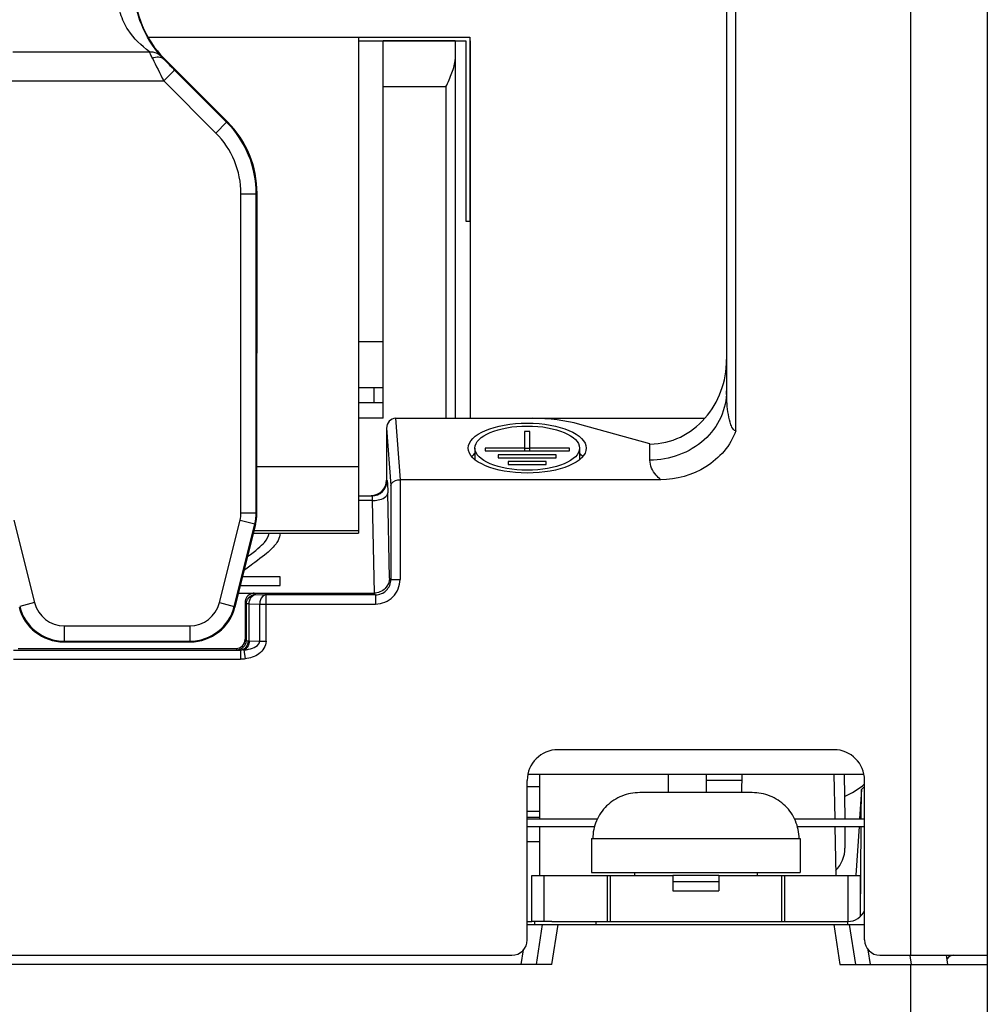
# Model space of a CAD drawing. Header units: millimetres. Extents: x 88 to 1193, y 471 to 1243.
# Tile 21 of 47: x 270 to 302, y 831 to 863. Entities that reach past the tile are written whole.
import ezdxf

# ---------------------------------------------------------------- set-up
doc = ezdxf.new("R2010")
doc.units = ezdxf.units.MM
doc.header["$LTSCALE"] = 20
doc.layers.get('0').update_dxf_attribs({"linetype": 'CONTINUOUS'})
for name, color, linetype in [('07_ALL_FEATURES', 7, 'CONTINUOUS'), ('7_ALL_FEATURES', 7, 'CONTINUOUS'), ('ALL-PRT', 7, 'CONTINUOUS')]:
    doc.layers.add(name, color=color, linetype=linetype)

msp = doc.modelspace()

# ---------------------------------------------------------------- linework, layer by layer
at = {"color": 0, "linetype": 'Continuous'}
for p, q in [((284.412, 862.617), (282.062, 862.617)), ((282.062, 850.317), (282.062, 862.617)), ((284.412, 862.617), (284.412, 850.317)), ((284.887, 862.617), (284.912, 862.617)), ((284.912, 850.317), (284.912, 862.617)), ((284.112, 861.117), (282.062, 861.117)), ((284.112, 861.117), (284.112, 850.317)), ((281.262, 852.817), (282.062, 852.817)), ((281.262, 851.317), (282.062, 851.317)), ((282.062, 850.817), (281.262, 850.817)), ((282.062, 850.317), (281.262, 850.317)), ((294.095, 838.117), (290.429, 838.117)), ((288.862, 836.617), (295.662, 836.617)), ((288.862, 836.617), (288.862, 835.517)), ((295.662, 836.617), (295.662, 835.517)), ((288.862, 835.517), (295.662, 835.517)), ((290.262, 835.517), (290.262, 835.417)), ((293.012, 835.417), (291.512, 835.417)), ((291.512, 835.417), (291.512, 834.917)), ((293.012, 835.417), (293.012, 834.917)), ((294.262, 835.517), (294.262, 835.417)), ((291.512, 834.917), (293.012, 834.917))]:
    msp.add_line(p, q, dxfattribs=at)
for points, knots in [([(284.112, 861.117), (284.147, 861.194), (284.215, 861.347), (284.31, 861.574), (284.384, 861.795), (284.412, 861.945), (284.412, 862.017)], [0, 0, 0, 0, 0.265906, 0.526165, 0.773865, 1, 1, 1, 1]), ([(290.429, 838.117), (290.232, 838.117), (289.833, 838.043), (289.324, 837.713), (288.98, 837.213), (288.899, 836.814), (288.899, 836.617)], [0, 0, 0, 0, 0.250099, 0.500105, 0.750063, 1, 1, 1, 1]), ([(295.625, 836.617), (295.625, 836.814), (295.545, 837.213), (295.201, 837.713), (294.692, 838.043), (294.293, 838.117), (294.095, 838.117)], [0, 0, 0, 0, 0.249939, 0.499897, 0.749903, 1, 1, 1, 1])]:
    msp.add_open_spline(points, degree=3, knots=knots, dxfattribs=at)
at = {"layer": '07_ALL_FEATURES', "color": 0, "linetype": 'Continuous'}
for p, q in [((301.762, 890.31), (301.762, 827.126)), ((299.262, 890.017), (299.262, 832.817)), ((293.562, 849.91), (293.562, 869.717)), ((293.262, 869.417), (293.262, 851.216)), ((274.394, 862.742), (284.887, 862.742)), ((281.262, 862.742), (281.262, 846.569)), ((281.262, 862.617), (284.762, 862.617)), ((284.762, 862.617), (284.762, 856.742)), ((284.887, 862.742), (284.887, 856.742)), ((269.991, 862.263), (274.446, 862.263)), ((274.921, 862.048), (274.897, 862.038)), ((274.921, 862.048), (276.987, 859.98)), ((274.909, 861.314), (275.262, 861.668)), ((276.961, 859.969), (275.262, 861.668)), ((269.497, 861.314), (274.909, 861.314)), ((276.607, 859.616), (274.909, 861.314)), ((276.607, 859.616), (276.961, 859.969)), ((276.987, 859.98), (276.961, 859.969)), ((277.427, 857.636), (277.927, 857.636)), ((277.427, 847.238), (277.427, 857.636)), ((277.953, 857.647), (277.927, 857.636)), ((277.927, 847.238), (277.927, 857.636)), ((277.95, 847.215), (277.953, 857.647)), ((284.762, 856.742), (284.887, 856.742)), ((282.471, 850.317), (292.554, 850.317)), ((282.471, 850.317), (282.621, 848.317)), ((290.762, 849.483), (288.472, 850.12)), ((282.175, 849.991), (282.315, 848.126)), ((282.175, 849.991), (282.175, 848.303)), ((286.852, 849.886), (286.672, 849.886)), ((286.672, 849.886), (286.672, 849.253)), ((286.852, 849.253), (286.852, 849.886)), ((290.762, 848.95), (290.762, 849.483)), ((285.057, 849.346), (285.057, 848.97)), ((286.672, 849.346), (285.387, 849.346)), ((285.387, 849.346), (285.387, 849.253)), ((285.387, 849.253), (288.137, 849.253)), ((286.852, 849.335), (286.672, 849.335)), ((288.137, 849.346), (286.852, 849.346)), ((288.137, 849.253), (288.137, 849.346)), ((288.467, 849.346), (288.467, 848.97)), ((287.707, 849.126), (285.817, 849.126)), ((285.817, 849.126), (285.817, 849.033)), ((285.817, 849.033), (287.707, 849.033)), ((287.382, 848.906), (286.142, 848.906)), ((286.142, 848.906), (286.142, 848.813)), ((286.142, 848.813), (287.382, 848.813)), ((287.382, 848.813), (287.382, 848.906)), ((287.707, 849.033), (287.707, 849.126)), ((277.95, 848.742), (281.262, 848.742)), ((282.175, 848.303), (282.193, 848.285)), ((282.615, 848.317), (282.615, 845.064)), ((291.113, 848.317), (282.621, 848.317)), ((282.272, 845.107), (282.216, 847.886)), ((282.315, 848.126), (282.315, 845.064)), ((281.693, 847.785), (281.262, 847.785)), ((281.716, 847.636), (281.262, 847.636)), ((281.676, 847.803), (281.693, 847.785)), ((281.777, 844.617), (281.716, 847.636)), ((277.427, 847.238), (277.927, 847.238)), ((277.927, 847.238), (277.95, 847.215)), ((270.027, 846.995), (270.699, 844.31)), ((276.726, 844.31), (277.398, 846.995)), ((277.398, 846.995), (277.883, 846.874)), ((277.211, 844.188), (277.883, 846.874)), ((277.905, 846.851), (277.233, 844.167)), ((277.834, 846.569), (281.262, 846.569)), ((277.856, 846.658), (281.262, 846.658)), ((277.883, 846.874), (277.905, 846.851)), ((278.708, 845.15), (277.479, 845.15)), ((278.708, 844.864), (278.708, 845.15)), ((282.315, 845.064), (282.272, 845.107)), ((282.315, 845.064), (282.615, 845.064)), ((277.407, 844.864), (278.708, 844.864)), ((277.346, 844.617), (281.777, 844.617)), ((277.604, 844.276), (277.562, 844.317)), ((277.562, 844.317), (277.562, 843.117)), ((277.903, 844.576), (277.862, 844.617)), ((277.903, 844.576), (278.246, 844.565)), ((281.815, 844.565), (278.246, 844.565)), ((278.246, 843.05), (278.246, 844.565)), ((281.815, 844.565), (281.763, 844.617)), ((281.815, 844.565), (281.815, 844.265)), ((270.699, 844.31), (270.214, 844.188)), ((276.726, 844.31), (277.211, 844.188)), ((277.233, 844.167), (277.211, 844.188)), ((277.695, 844.276), (277.604, 844.276)), ((277.604, 843.076), (277.604, 844.276)), ((277.695, 844.276), (278.038, 844.265)), ((277.695, 843.062), (277.695, 844.276)), ((278.038, 844.265), (281.815, 844.265)), ((278.038, 844.265), (278.038, 843.05)), ((271.669, 843.552), (275.756, 843.552)), ((271.669, 843.552), (271.669, 843.052)), ((275.756, 843.552), (275.756, 843.052)), ((271.669, 843.052), (271.647, 843.031)), ((271.669, 843.052), (275.756, 843.052)), ((275.777, 843.031), (275.756, 843.052)), ((277.562, 843.117), (277.604, 843.076)), ((277.661, 843.064), (277.695, 843.062)), ((277.695, 843.062), (278.038, 843.05)), ((278.038, 843.05), (278.246, 843.05)), ((270.007, 842.765), (277.418, 842.765)), ((270.162, 842.817), (277.263, 842.817)), ((271.647, 843.031), (275.777, 843.031)), ((277.263, 842.817), (277.304, 842.776)), ((277.418, 842.765), (277.418, 842.465)), ((277.525, 842.768), (277.564, 842.475)), ((270.007, 842.465), (277.418, 842.465)), ((296.762, 839.517), (287.762, 839.517)), ((286.783, 838.717), (297.741, 838.717)), ((287.162, 838.717), (287.162, 837.267)), ((291.362, 838.717), (291.362, 838.117)), ((293.762, 838.717), (293.752, 838.117)), ((296.762, 838.717), (296.788, 837.267)), ((297.1, 838.717), (297.112, 837.267)), ((286.762, 833.317), (286.762, 838.517)), ((292.612, 838.521), (293.759, 838.521)), ((297.762, 838.319), (297.66, 838.217)), ((297.762, 833.317), (297.762, 838.517)), ((297.66, 838.217), (297.597, 837.267)), ((297.651, 837.267), (297.66, 838.217)), ((286.762, 837.517), (287.162, 837.517)), ((286.762, 837.267), (289.05, 837.267)), ((286.764, 837.322), (286.986, 837.322)), ((286.986, 837.322), (287.165, 837.322)), ((295.475, 837.267), (297.762, 837.267)), ((286.762, 837.017), (288.955, 837.017)), ((287.162, 837.017), (287.162, 835.417)), ((295.57, 837.017), (297.762, 837.017)), ((296.792, 837.013), (296.82, 835.417)), ((297.114, 837.017), (297.121, 836.307)), ((297.581, 837.017), (297.477, 835.426)), ((297.624, 834.082), (297.649, 837.017)), ((286.762, 836.526), (287.162, 836.526)), ((286.912, 835.417), (291.512, 835.417)), ((286.912, 833.917), (286.912, 835.417)), ((287.314, 833.917), (287.314, 835.417)), ((289.364, 835.417), (289.364, 833.917)), ((289.462, 835.417), (289.462, 833.917)), ((293.012, 835.417), (297.612, 835.417)), ((295.063, 833.917), (295.063, 835.417)), ((295.161, 833.917), (295.161, 835.417)), ((297.21, 835.417), (297.21, 833.917)), ((297.612, 835.417), (297.612, 834.072)), ((291.512, 835.217), (293.012, 835.217)), ((286.762, 833.917), (286.912, 833.917)), ((286.768, 833.817), (297.757, 833.817)), ((287.569, 833.917), (286.912, 833.917)), ((287.012, 833.817), (287.012, 833.917)), ((287.062, 832.517), (287.262, 833.817)), ((287.568, 832.517), (287.768, 833.817)), ((287.569, 833.917), (297.212, 833.917)), ((289.012, 833.817), (289.012, 833.917)), ((296.757, 833.817), (296.957, 832.517)), ((297.212, 833.817), (297.212, 833.917)), ((297.262, 833.817), (297.462, 832.517)), ((230.262, 832.817), (286.262, 832.817)), ((286.568, 832.517), (286.642, 832.995)), ((297.957, 832.517), (297.883, 832.995)), ((298.262, 832.817), (301.762, 832.817)), ((299.231, 832.812), (299.276, 832.517)), ((300.416, 832.817), (300.462, 832.517)), ((287.568, 832.517), (228.957, 832.517)), ((296.957, 832.517), (301.762, 832.517)), ((299.262, 832.517), (299.262, 826.14))]:
    msp.add_line(p, q, dxfattribs=at)
for centre, radius, start, end in [((353.383, 900.584), 87.752, 206.04551, 206.58385), ((274.628, 857.636), 3.3, 0.0009, 44.9991), ((274.628, 857.636), 2.8, 359.9998, 45.0002), ((281.692, 848.286), 0.5, 270.0842, 359.9158), ((276.424, 847.238), 1.004, 345.9903, 359.9739), ((276.422, 847.238), 1.506, 345.985, 359.968), ((281.816, 845.064), 0.799, 269.9943, 0.0057), ((281.816, 845.064), 0.499, 269.9264, 0.0736), ((277.903, 844.276), 0.299, 134.6772, 149.8207), ((278.464, 844.257), 0.426, 168.6947, 178.9654), ((271.669, 844.552), 1.5, 194.0412, 269.9955), ((271.669, 844.552), 1, 194.0359, 270.0036), ((275.756, 844.552), 1, 269.9964, 345.9641), ((275.756, 844.552), 1.5, 270.0045, 345.9588), ((277.303, 843.076), 0.3, 270.0665, 359.9335), ((287.762, 838.517), 1, 90, 180), ((296.762, 838.517), 1, 0, 90), ((297.212, 834.517), 0.6, 270, 336.5712), ((286.262, 833.317), 0.5, 270, 0), ((298.262, 833.317), 0.5, 180, 270), ((300.669, 832.567), 0.25, 90, 147.518)]:
    msp.add_arc(centre, radius, start, end, dxfattribs=at)
for centre, major_axis, ratio, start_param, end_param in [((277.256, 864.381), (2.334, 2.334), 0.999569, -3.927017, -3.141745), ((274.653, 857.646), (2.334, 2.334), 0.999569, -0.785424, -0.000152), ((290.762, 852.234), (0, 2.747), 0.909996, 3.940386, 4.712389), ((282.476, 849.986), (-0.025, 0.33), 0.905854, -0.067734, 1.488313), ((286.936, 848.918), (3, 0), 0.466308, 1.033074, 1.570796), ((286.762, 848.794), (1.925, 0), 0.422618, 2.665177, 2.792563), ((286.762, 848.794), (1.925, 0), 0.422618, 0.349041, 0.476416), ((281.675, 848.303), (-0.354, 0.354), 0.998783, 8.639989, 10.209567), ((276.45, 847.216), (1.5, 0), 0.999695, -0.245265, -0.000305), ((277.863, 844.317), (-0.212, 0.212), 0.998783, -0.51449, 0.784789), ((277.863, 844.317), (0.212, -0.212), 0.998783, 2.356803, 2.627103), ((271.647, 844.531), (1.5, 0), 0.999695, -2.896327, -1.570796), ((275.777, 844.531), (1.5, 0), 0.999695, -1.570796, -0.245265), ((277.262, 843.117), (0.212, -0.212), 0.998783, -0.784789, 0.784789), ((295.762, 840.079), (2.825, 0), 0.842128, -1.074599, -0.783572), ((295.762, 836.298), (1.358, 0), 0.842128, -0.680332, 0.007349)]:
    msp.add_ellipse(centre, major_axis=major_axis, ratio=ratio, start_param=start_param, end_param=end_param, dxfattribs=at)
for major_axis in [(1.925, 0), (1.705, 0)]:
    msp.add_ellipse((286.762, 849.346), major_axis=major_axis, ratio=0.422618, dxfattribs=at)
for points, knots in [([(274.813, 862.129), (274.558, 862.431), (274.109, 863.132), (273.954, 863.954), (273.936, 864.373)], [0, 0, 0, 0, 0.485152, 1, 1, 1, 1]), ([(274.446, 862.263), (274.182, 862.463), (273.788, 862.834), (273.496, 863.448), (273.444, 863.784), (273.436, 863.925)], [0, 0, 0, 0, 0.496061, 0.78918, 1, 1, 1, 1]), ([(274.446, 862.263), (274.481, 862.266), (274.614, 862.264), (274.746, 862.2), (274.813, 862.129)], [0, 0, 0, 0, 0.259461, 1, 1, 1, 1]), ([(274.543, 862.054), (274.533, 862.075), (274.499, 862.145), (274.467, 862.215), (274.446, 862.263)], [0, 0, 0, 0, 0.312644, 1, 1, 1, 1]), ([(274.543, 862.054), (274.606, 862.081), (274.728, 862.117), (274.857, 862.075), (274.897, 862.038)], [0, 0, 0, 0, 0.55893, 1, 1, 1, 1]), ([(274.897, 862.038), (274.888, 862.047), (274.859, 862.077), (274.831, 862.107), (274.813, 862.129)], [0, 0, 0, 0, 0.311597, 1, 1, 1, 1]), ([(275.262, 861.668), (275.23, 861.701), (275.107, 861.823), (274.985, 861.946), (274.897, 862.038)], [0, 0, 0, 0, 0.265749, 1, 1, 1, 1]), ([(293.262, 851.216), (293.262, 850.92), (293.126, 850.312), (292.376, 849.303), (291.392, 848.95), (290.762, 848.95)], [0, 0, 0, 0, 0.240657, 0.488178, 1, 1, 1, 1]), ([(293.562, 849.91), (293.505, 849.91), (293.426, 850.033), (293.358, 850.239), (293.279, 850.643), (293.262, 850.986), (293.262, 851.216)], [0, 0, 0, 0, 0.124813, 0.249612, 0.499907, 1, 1, 1, 1]), ([(290.775, 849.48), (291.11, 849.48), (291.787, 849.641), (292.332, 850.065), (292.554, 850.317)], [0, 0, 0, 0, 0.499725, 1, 1, 1, 1]), ([(293.562, 849.91), (293.396, 849.43), (292.661, 848.597), (291.624, 848.317), (291.113, 848.317)], [0, 0, 0, 0, 0.498443, 1, 1, 1, 1]), ([(291.113, 848.317), (291.058, 848.363), (290.882, 848.531), (290.762, 848.776), (290.762, 848.95)], [0, 0, 0, 0, 0.291295, 1, 1, 1, 1]), ([(282.193, 848.285), (282.201, 848.277), (282.198, 848.234), (282.21, 848.159), (282.212, 848.034), (282.215, 847.939), (282.216, 847.886)], [0, 0, 0, 0, 0.082956, 0.286446, 0.598957, 1, 1, 1, 1]), ([(282.315, 848.126), (282.316, 848.15), (282.364, 848.274), (282.518, 848.317), (282.621, 848.317)], [0, 0, 0, 0, 0.187074, 1, 1, 1, 1]), ([(281.716, 847.636), (281.779, 847.637), (281.958, 847.653), (282.208, 847.757), (282.216, 847.886)], [0, 0, 0, 0, 0.328226, 1, 1, 1, 1]), ([(281.693, 847.785), (281.707, 847.78), (281.704, 847.713), (281.714, 847.671), (281.716, 847.636)], [0, 0, 0, 0, 0.29333, 1, 1, 1, 1]), ([(282.272, 845.107), (282.27, 844.986), (282.161, 844.726), (281.896, 844.617), (281.763, 844.617)], [0, 0, 0, 0, 0.475598, 1, 1, 1, 1]), ([(277.695, 844.276), (277.696, 844.314), (277.71, 844.438), (277.814, 844.573), (277.903, 844.576)], [0, 0, 0, 0, 0.299728, 1, 1, 1, 1]), ([(278.246, 844.565), (278.224, 844.564), (278.119, 844.533), (278.062, 844.421), (278.046, 844.341)], [0, 0, 0, 0, 0.217205, 1, 1, 1, 1]), ([(277.661, 843.064), (277.659, 842.99), (277.618, 842.847), (277.482, 842.766), (277.418, 842.765)], [0, 0, 0, 0, 0.535995, 1, 1, 1, 1]), ([(277.695, 843.062), (277.694, 843.028), (277.681, 842.914), (277.604, 842.793), (277.525, 842.768)], [0, 0, 0, 0, 0.288611, 1, 1, 1, 1]), ([(277.525, 842.768), (277.577, 842.772), (277.762, 842.794), (278.041, 842.902), (278.038, 843.05)], [0, 0, 0, 0, 0.259314, 1, 1, 1, 1]), ([(278.246, 843.05), (278.247, 842.894), (278.035, 842.588), (277.722, 842.496), (277.564, 842.475)], [0, 0, 0, 0, 0.493397, 1, 1, 1, 1]), ([(277.604, 843.076), (277.604, 843.075), (277.622, 843.059), (277.648, 843.066), (277.67, 843.066)], [0, 0, 0, 0, 0.059836, 1, 1, 1, 1]), ([(277.304, 842.776), (277.312, 842.768), (277.356, 842.773), (277.39, 842.766), (277.418, 842.765)], [0, 0, 0, 0, 0.286102, 1, 1, 1, 1]), ([(300.458, 832.702), (300.457, 832.701), (300.453, 832.703), (300.451, 832.704), (300.448, 832.705)], [0, 0, 0, 0, 0.268156, 1, 1, 1, 1])]:
    msp.add_open_spline(points, degree=3, knots=knots, dxfattribs=at)
for points in [[(278.191, 846.273), (278.278, 846.375), (278.329, 846.474), (278.346, 846.569)], [(278.702, 846.569), (278.695, 846.491), (278.673, 846.414), (278.636, 846.339)], [(277.644, 845.811), (277.91, 846.002), (278.092, 846.157), (278.191, 846.273)], [(278.636, 846.339), (278.59, 846.245), (278.513, 846.146), (278.407, 846.043)], [(278.407, 846.043), (278.299, 845.939), (278.124, 845.797), (277.877, 845.616)], [(277.877, 845.616), (277.717, 845.499), (277.601, 845.411), (277.529, 845.353)], [(277.604, 844.276), (277.604, 844.328), (277.618, 844.382), (277.644, 844.427)], [(277.693, 844.489), (277.747, 844.543), (277.827, 844.576), (277.903, 844.576)], [(277.525, 842.768), (277.489, 842.766), (277.453, 842.764), (277.418, 842.765)], [(277.564, 842.475), (277.515, 842.469), (277.466, 842.465), (277.418, 842.465)]]:
    msp.add_open_spline(points, degree=3, dxfattribs=at)
at = {"layer": '7_ALL_FEATURES', "color": 0, "linetype": 'Continuous'}
for p, q in [((292.612, 838.117), (292.612, 838.717)), ((286.762, 838.317), (287.162, 838.317))]:
    msp.add_line(p, q, dxfattribs=at)
at = {"layer": 'ALL-PRT', "color": 0, "linetype": 'Continuous'}
msp.add_line((281.762, 851.317), (281.762, 850.817), dxfattribs=at)

doc.saveas('drawing.dxf')
